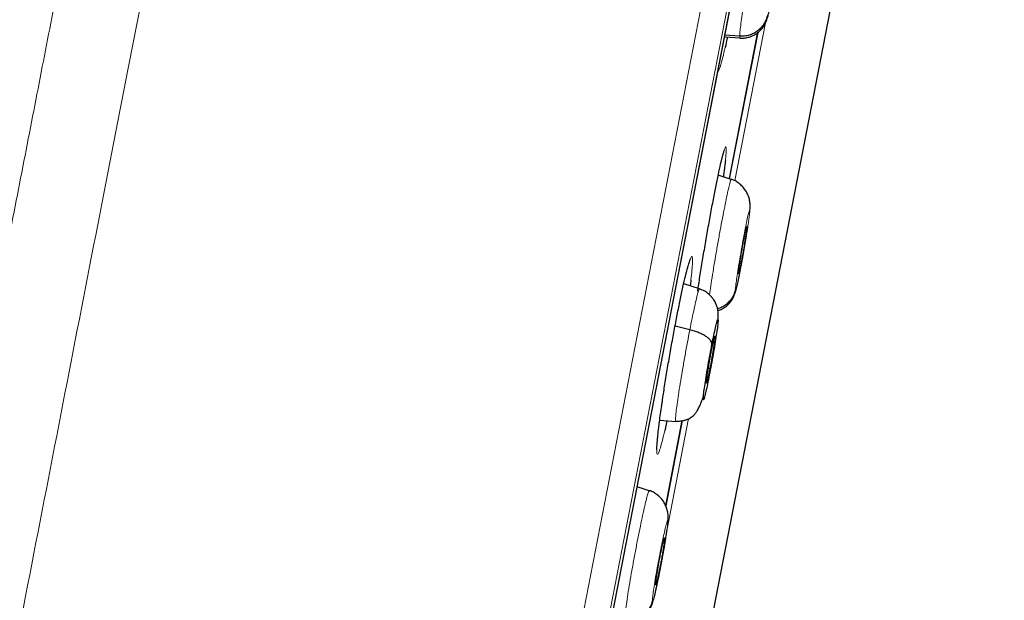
# Model space of a CAD drawing. Header units: millimetres. Extents: x 8 to 2230, y 12 to 2204.
# Tile 160 of 163: x 1621 to 1639, y 1880 to 1891. Entities that reach past the tile are written whole.
import ezdxf

# ---------------------------------------------------------------- set-up
doc = ezdxf.new("R2010")
doc.units = ezdxf.units.MM

msp = doc.modelspace()

# ---------------------------------------------------------------- linework, layer by layer
at = {"color": 252, "linetype": 'Continuous', "lineweight": 0}
for p, q in [((1621.121, 1826.523), (1639.053, 1918.778)), ((1639.446, 1918.228), (1621.69, 1826.885)), ((1621.884, 1827.603), (1639.356, 1917.491)), ((1634.349, 1888.009), (1634.928, 1890.991)), ((1632.959, 1883.713), (1632.978, 1883.843)), ((1633.067, 1881.414), (1633.473, 1883.503)), ((1632.504, 1882.235), (1632.502, 1882.213))]:
    msp.add_line(p, q, dxfattribs=at)
at = {"color": 7, "linetype": 'Continuous', "lineweight": 30}
for p, q in [((1621.891, 1827.637), (1639.35, 1917.456)), ((1627.967, 1849.101), (1637.05, 1895.829)), ((1634.783, 1890.811), (1634.244, 1888.042)), ((1634.245, 1888.045), (1634.783, 1890.812)), ((1634.155, 1890.728), (1634.449, 1890.708)), ((1634.441, 1890.739), (1634.161, 1890.76)), ((1634.45, 1890.714), (1634.446, 1890.708)), ((1634.277, 1888.03), (1634.034, 1888.109)), ((1634.276, 1888.024), (1634.28, 1888.03)), ((1634.632, 1887.433), (1634.637, 1887.501)), ((1634.576, 1887.14), (1634.576, 1887.129)), ((1633.68, 1885.957), (1633.381, 1886.054)), ((1633.497, 1885.182), (1633.217, 1885.25)), ((1633.877, 1884.449), (1633.846, 1884.454)), ((1633.824, 1884.176), (1633.853, 1884.295)), ((1632.962, 1883.73), (1632.979, 1883.847)), ((1632.927, 1883.473), (1633.23, 1883.452)), ((1633.064, 1883.464), (1633.022, 1883.275)), ((1633.041, 1881.854), (1633.355, 1883.468)), ((1633.355, 1883.468), (1633.041, 1881.854)), ((1632.728, 1882.139), (1632.5, 1882.213)), ((1632.727, 1882.133), (1632.732, 1882.139)), ((1633.079, 1881.543), (1633.087, 1881.631)), ((1633.019, 1881.251), (1633.02, 1881.239))]:
    msp.add_line(p, q, dxfattribs=at)
at = {"color": 252, "linetype": 'Continuous', "lineweight": 0}
for points, knots in [([(1628.862, 1920.944), (1628.858, 1920.921), (1628.849, 1920.877), (1628.779, 1920.516), (1628.667, 1919.941), (1628.511, 1919.136), (1628.311, 1918.108), (1628.069, 1916.862), (1627.785, 1915.405), (1627.462, 1913.743), (1627.101, 1911.885), (1626.704, 1909.841), (1626.272, 1907.62), (1625.808, 1905.234), (1625.315, 1902.694), (1624.794, 1900.014), (1624.248, 1897.207), (1623.68, 1894.286), (1623.094, 1891.267), (1622.49, 1888.165), (1621.874, 1884.995), (1621.248, 1881.773), (1620.615, 1878.515), (1619.978, 1875.238), (1619.34, 1871.957), (1618.705, 1868.691), (1618.076, 1865.454), (1617.456, 1862.263), (1616.847, 1859.134), (1616.254, 1856.083), (1615.679, 1853.124), (1615.125, 1850.274), (1614.595, 1847.546), (1614.091, 1844.953), (1613.616, 1842.51), (1613.172, 1840.227), (1612.762, 1838.117), (1612.388, 1836.19), (1612.05, 1834.455), (1611.753, 1832.925), (1611.493, 1831.589), (1611.356, 1830.881), (1611.287, 1830.527)], [0, 0, 0, 0, 0.025, 0.05, 0.075, 0.1, 0.125, 0.15, 0.175, 0.2, 0.225, 0.25, 0.275, 0.3, 0.325, 0.35, 0.375, 0.4, 0.425, 0.45, 0.475, 0.5, 0.525, 0.55, 0.575, 0.6, 0.625, 0.65, 0.675, 0.7, 0.725, 0.75, 0.775, 0.8, 0.825, 0.85, 0.875, 0.9, 0.925, 0.95, 0.975, 1, 1, 1, 1]), ([(1609.83, 1831.417), (1609.868, 1831.613), (1609.945, 1832.007), (1610.076, 1832.68), (1610.218, 1833.411), (1610.373, 1834.207), (1610.539, 1835.059), (1610.715, 1835.965), (1610.9, 1836.922), (1611.097, 1837.935), (1611.306, 1839.009), (1611.526, 1840.144), (1611.758, 1841.339), (1612.001, 1842.585), (1612.252, 1843.88), (1612.512, 1845.215), (1612.778, 1846.586), (1613.051, 1847.991), (1613.332, 1849.435), (1613.622, 1850.925), (1613.92, 1852.461), (1614.227, 1854.039), (1614.54, 1855.65), (1614.859, 1857.291), (1615.182, 1858.95), (1615.507, 1860.623), (1615.834, 1862.307), (1616.166, 1864.011), (1616.502, 1865.742), (1616.843, 1867.498), (1617.189, 1869.276), (1617.536, 1871.062), (1617.884, 1872.854), (1618.231, 1874.637), (1618.575, 1876.409), (1618.917, 1878.166), (1619.257, 1879.916), (1619.597, 1881.667), (1619.937, 1883.415), (1620.276, 1885.159), (1620.612, 1886.884), (1620.943, 1888.589), (1621.268, 1890.262), (1621.587, 1891.9), (1621.898, 1893.502), (1622.204, 1895.076), (1622.506, 1896.629), (1622.803, 1898.158), (1623.095, 1899.66), (1623.379, 1901.122), (1623.656, 1902.543), (1623.922, 1903.912), (1624.177, 1905.227), (1624.422, 1906.488), (1624.658, 1907.701), (1624.886, 1908.871), (1625.104, 1909.996), (1625.313, 1911.072), (1625.512, 1912.092), (1625.698, 1913.053), (1625.872, 1913.948), (1626.033, 1914.776), (1626.182, 1915.539), (1626.318, 1916.24), (1626.442, 1916.881), (1626.555, 1917.459), (1626.655, 1917.972), (1626.741, 1918.419), (1626.815, 1918.797), (1626.875, 1919.105), (1626.921, 1919.343), (1626.954, 1919.512), (1626.975, 1919.618), (1626.977, 1919.632), (1626.978, 1919.638)], [0, 0, 0, 0, 0.013945, 0.02789, 0.041835, 0.055781, 0.069728, 0.083426, 0.097126, 0.110826, 0.124528, 0.138481, 0.152437, 0.166395, 0.180356, 0.194319, 0.208035, 0.221754, 0.235476, 0.249202, 0.263181, 0.277165, 0.291153, 0.305146, 0.319147, 0.332905, 0.346672, 0.360448, 0.374234, 0.388281, 0.402337, 0.416398, 0.430461, 0.444524, 0.458331, 0.472132, 0.485923, 0.499702, 0.513718, 0.527724, 0.541722, 0.555714, 0.569704, 0.583443, 0.597184, 0.610928, 0.624677, 0.638684, 0.652696, 0.666713, 0.680732, 0.694752, 0.708523, 0.722296, 0.73607, 0.749845, 0.763872, 0.777899, 0.791927, 0.805955, 0.819984, 0.833763, 0.847543, 0.861323, 0.875104, 0.88909, 0.903078, 0.917066, 0.931055, 0.945045, 0.958784, 0.972523, 0.986262, 1, 1, 1, 1]), ([(1634.441, 1890.739), (1634.442, 1890.763), (1634.444, 1890.809), (1634.459, 1890.938), (1634.481, 1891.101), (1634.509, 1891.298), (1634.544, 1891.52), (1634.583, 1891.759), (1634.626, 1892.006), (1634.67, 1892.251), (1634.713, 1892.485), (1634.755, 1892.7), (1634.793, 1892.885), (1634.826, 1893.036), (1634.852, 1893.142), (1634.869, 1893.201), (1634.874, 1893.205), (1634.876, 1893.207)], [0, 0, 0, 0, 0.0691037, 0.1381167, 0.2071587, 0.2761757, 0.3451846, 0.4141344, 0.483049, 0.5520548, 0.6210591, 0.6899706, 0.7589194, 0.8279282, 0.896945, 0.965988, 1, 1, 1, 1]), ([(1634.446, 1890.708), (1634.445, 1890.707), (1634.44, 1890.699), (1634.441, 1890.721), (1634.441, 1890.739)], [0, 0, 0, 0, 0.140088, 1, 1, 1, 1]), ([(1634.165, 1890.523), (1634.15, 1890.459), (1634.12, 1890.33), (1634.083, 1890.193), (1634.053, 1890.105), (1634.035, 1890.068), (1634.029, 1890.076), (1634.028, 1890.077)], [0, 0, 0, 0, 0.235151, 0.47326, 0.711371, 0.949814, 1, 1, 1, 1]), ([(1634.102, 1888.412), (1634.104, 1888.422), (1634.12, 1888.488), (1634.141, 1888.566), (1634.166, 1888.638), (1634.181, 1888.654), (1634.186, 1888.615), (1634.184, 1888.53), (1634.174, 1888.433), (1634.169, 1888.386)], [0, 0, 0, 0, 0.028267, 0.191393, 0.354623, 0.517853, 0.681237, 0.844622, 1, 1, 1, 1]), ([(1633.87, 1885.845), (1633.873, 1885.87), (1633.884, 1885.949), (1633.909, 1886.116), (1633.944, 1886.337), (1633.984, 1886.577), (1634.027, 1886.823), (1634.071, 1887.068), (1634.115, 1887.302), (1634.157, 1887.517), (1634.194, 1887.702), (1634.227, 1887.853), (1634.253, 1887.959), (1634.27, 1888.018), (1634.274, 1888.022), (1634.276, 1888.024)], [0, 0, 0, 0, 0.040653, 0.124169, 0.207676, 0.291112, 0.374505, 0.458008, 0.541509, 0.624899, 0.708333, 0.79184, 0.875357, 0.958905, 1, 1, 1, 1]), ([(1634.361, 1885.953), (1634.363, 1885.973), (1634.366, 1886.014), (1634.381, 1886.134), (1634.404, 1886.289), (1634.434, 1886.473), (1634.467, 1886.671), (1634.503, 1886.871), (1634.538, 1887.058), (1634.571, 1887.221), (1634.598, 1887.348), (1634.618, 1887.429), (1634.631, 1887.464), (1634.631, 1887.443), (1634.632, 1887.433)], [0, 0, 0, 0, 0.083335, 0.166666, 0.249999, 0.333329, 0.416664, 0.500001, 0.583335, 0.666673, 0.750003, 0.833335, 0.916665, 1, 1, 1, 1]), ([(1634.632, 1887.433), (1634.631, 1887.419), (1634.629, 1887.391), (1634.62, 1887.313), (1634.606, 1887.214), (1634.588, 1887.095), (1634.567, 1886.961), (1634.543, 1886.816), (1634.517, 1886.666), (1634.49, 1886.516), (1634.468, 1886.394), (1634.453, 1886.321), (1634.447, 1886.288), (1634.444, 1886.274), (1634.442, 1886.261), (1634.44, 1886.252), (1634.438, 1886.244), (1634.436, 1886.233), (1634.43, 1886.203), (1634.421, 1886.156), (1634.41, 1886.108), (1634.402, 1886.071), (1634.392, 1886.026), (1634.38, 1885.975), (1634.368, 1885.937), (1634.361, 1885.925), (1634.361, 1885.944), (1634.361, 1885.953)], [0, 0, 0, 0, 0.062594, 0.124976, 0.187335, 0.249628, 0.311864, 0.37427, 0.436885, 0.499536, 0.562183, 0.597226, 0.604108, 0.610989, 0.617868, 0.624744, 0.62538, 0.629906, 0.642055, 0.673377, 0.707908, 0.73261, 0.749884, 0.812382, 0.874899, 0.937373, 1, 1, 1, 1]), ([(1633.435, 1886.279), (1633.442, 1886.31), (1633.464, 1886.398), (1633.494, 1886.494), (1633.521, 1886.565), (1633.54, 1886.581), (1633.549, 1886.544), (1633.548, 1886.455), (1633.539, 1886.32), (1633.525, 1886.193), (1633.518, 1886.131)], [0, 0, 0, 0, 0.070117, 0.203389, 0.336812, 0.470236, 0.603834, 0.737432, 0.871149, 1, 1, 1, 1]), ([(1633.497, 1885.182), (1633.512, 1885.257), (1633.541, 1885.405), (1633.581, 1885.595), (1633.617, 1885.752), (1633.646, 1885.87), (1633.667, 1885.938), (1633.679, 1885.965), (1633.68, 1885.956), (1633.68, 1885.956)], [0, 0, 0, 0, 0.165762, 0.331296, 0.496903, 0.662451, 0.827977, 0.993365, 1, 1, 1, 1]), ([(1633.23, 1883.452), (1633.23, 1883.452), (1633.226, 1883.444), (1633.225, 1883.474), (1633.228, 1883.541), (1633.24, 1883.657), (1633.261, 1883.812), (1633.289, 1884.002), (1633.324, 1884.22), (1633.363, 1884.457), (1633.407, 1884.702), (1633.452, 1884.95), (1633.482, 1885.105), (1633.497, 1885.182)], [0, 0, 0, 0, 0.0002467, 0.1001015, 0.2000874, 0.3000731, 0.3999271, 0.4998342, 0.5998257, 0.6998302, 0.7998699, 0.8998662, 1, 1, 1, 1]), ([(1633.022, 1883.275), (1633.007, 1883.211), (1632.976, 1883.082), (1632.938, 1882.946), (1632.908, 1882.856), (1632.886, 1882.82), (1632.873, 1882.836), (1632.87, 1882.906), (1632.876, 1883.027), (1632.892, 1883.194), (1632.91, 1883.339), (1632.918, 1883.412)], [0, 0, 0, 0, 0.110915, 0.22191, 0.332905, 0.444039, 0.555174, 0.666446, 0.777717, 0.889064, 1, 1, 1, 1]), ([(1632.261, 1879.672), (1632.262, 1879.695), (1632.264, 1879.741), (1632.28, 1879.87), (1632.302, 1880.033), (1632.333, 1880.23), (1632.369, 1880.452), (1632.411, 1880.691), (1632.457, 1880.937), (1632.503, 1881.181), (1632.55, 1881.415), (1632.595, 1881.629), (1632.636, 1881.814), (1632.671, 1881.964), (1632.7, 1882.069), (1632.719, 1882.127), (1632.725, 1882.132), (1632.727, 1882.133)], [0, 0, 0, 0, 0.069097, 0.138105, 0.207141, 0.276152, 0.345155, 0.414098, 0.483005, 0.552004, 0.621003, 0.68991, 0.758853, 0.827855, 0.896866, 0.965903, 1, 1, 1, 1]), ([(1632.791, 1880.066), (1632.792, 1880.087), (1632.794, 1880.127), (1632.81, 1880.248), (1632.833, 1880.403), (1632.864, 1880.586), (1632.899, 1880.784), (1632.937, 1880.983), (1632.975, 1881.17), (1633.01, 1881.333), (1633.04, 1881.459), (1633.062, 1881.54), (1633.077, 1881.574), (1633.078, 1881.553), (1633.079, 1881.543)], [0, 0, 0, 0, 0.0833349, 0.166666, 0.2499983, 0.3333278, 0.4166662, 0.5, 0.5833368, 0.6666714, 0.7500015, 0.833334, 0.9166651, 1, 1, 1, 1]), ([(1633.079, 1881.543), (1633.079, 1881.533), (1633.078, 1881.513), (1633.073, 1881.463), (1633.066, 1881.404), (1633.054, 1881.318), (1633.036, 1881.201), (1633.012, 1881.055), (1632.988, 1880.92), (1632.969, 1880.818), (1632.956, 1880.747), (1632.948, 1880.703), (1632.94, 1880.663), (1632.934, 1880.633), (1632.927, 1880.597), (1632.916, 1880.543), (1632.902, 1880.471), (1632.885, 1880.391), (1632.872, 1880.331), (1632.861, 1880.283), (1632.854, 1880.25), (1632.846, 1880.218), (1632.839, 1880.187), (1632.827, 1880.14), (1632.813, 1880.089), (1632.8, 1880.051), (1632.792, 1880.039), (1632.791, 1880.057), (1632.791, 1880.066)], [0, 0, 0, 0, 0.048256, 0.094113, 0.137726, 0.17912, 0.255047, 0.32201, 0.38003, 0.429031, 0.450172, 0.469077, 0.485751, 0.50019, 0.508004, 0.532314, 0.571737, 0.606401, 0.647701, 0.666072, 0.685489, 0.705953, 0.727471, 0.750055, 0.811405, 0.8735, 0.936301, 1, 1, 1, 1])]:
    msp.add_open_spline(points, degree=3, knots=knots, dxfattribs=at)
at = {"color": 7, "linetype": 'Continuous', "lineweight": 30}
for points, knots in [([(1634.445, 1890.704), (1634.472, 1890.703), (1634.525, 1890.702), (1634.603, 1890.716), (1634.677, 1890.742), (1634.748, 1890.779), (1634.8, 1890.819), (1634.839, 1890.857), (1634.867, 1890.89), (1634.892, 1890.924), (1634.915, 1890.962), (1634.937, 1891.007), (1634.96, 1891.068), (1634.983, 1891.148), (1635.008, 1891.253), (1635.032, 1891.368), (1635.056, 1891.488), (1635.071, 1891.568), (1635.079, 1891.609)], [0, 0, 0, 0, 0.052077, 0.104619, 0.157546, 0.209428, 0.261193, 0.287338, 0.316183, 0.352291, 0.398669, 0.454486, 0.518163, 0.612658, 0.715624, 0.825586, 0.911863, 1, 1, 1, 1]), ([(1634.964, 1891.135), (1634.957, 1891.106), (1634.943, 1891.049), (1634.902, 1890.97), (1634.848, 1890.898), (1634.782, 1890.837), (1634.706, 1890.789), (1634.621, 1890.756), (1634.532, 1890.737), (1634.471, 1890.739), (1634.441, 1890.739)], [0, 0, 0, 0, 0.124686, 0.249656, 0.374831, 0.499927, 0.624882, 0.749947, 0.875052, 1, 1, 1, 1]), ([(1634.208, 1890.724), (1634.193, 1890.652), (1634.178, 1890.579), (1634.165, 1890.523), (1634.165, 1890.523)], [0, 0, 0, 0, 0.986684, 1, 1, 1, 1]), ([(1634.1, 1888.4), (1634.105, 1888.421), (1634.115, 1888.463), (1634.128, 1888.511), (1634.138, 1888.547), (1634.145, 1888.569), (1634.149, 1888.579), (1634.149, 1888.578), (1634.149, 1888.578)], [0, 0, 0, 0, 0.206678, 0.430128, 0.624544, 0.798977, 0.943292, 1, 1, 1, 1]), ([(1633.647, 1885.917), (1633.651, 1885.947), (1633.669, 1886.07), (1633.707, 1886.306), (1633.758, 1886.618), (1633.812, 1886.936), (1633.868, 1887.249), (1633.923, 1887.548), (1633.976, 1887.825), (1634.026, 1888.07), (1634.069, 1888.272), (1634.092, 1888.368), (1634.102, 1888.412)], [0, 0, 0, 0, 0.0362379, 0.1455733, 0.2549083, 0.3641469, 0.473385, 0.5825232, 0.6916612, 0.8007395, 0.909818, 1, 1, 1, 1]), ([(1634.169, 1888.386), (1634.169, 1888.384), (1634.165, 1888.335), (1634.152, 1888.23), (1634.137, 1888.117), (1634.132, 1888.077)], [0, 0, 0, 0, 0.031334, 0.660602, 1, 1, 1, 1]), ([(1634.638, 1887.492), (1634.639, 1887.509), (1634.64, 1887.541), (1634.636, 1887.584), (1634.629, 1887.63), (1634.615, 1887.688), (1634.589, 1887.755), (1634.547, 1887.83), (1634.494, 1887.897), (1634.431, 1887.955), (1634.36, 1888.003), (1634.307, 1888.023), (1634.281, 1888.033)], [0, 0, 0, 0, 0.094676, 0.178631, 0.246005, 0.306349, 0.423781, 0.539858, 0.655327, 0.770331, 0.885008, 1, 1, 1, 1]), ([(1634.417, 1886.257), (1634.418, 1886.266), (1634.419, 1886.282), (1634.424, 1886.329), (1634.433, 1886.388), (1634.443, 1886.459), (1634.456, 1886.537), (1634.47, 1886.622), (1634.485, 1886.71), (1634.5, 1886.797), (1634.516, 1886.88), (1634.531, 1886.956), (1634.544, 1887.021), (1634.556, 1887.074), (1634.565, 1887.112), (1634.571, 1887.134), (1634.573, 1887.136), (1634.574, 1887.137)], [0, 0, 0, 0, 0.069034, 0.137924, 0.20701, 0.276174, 0.345148, 0.413818, 0.482455, 0.551242, 0.620026, 0.688658, 0.757323, 0.826295, 0.89546, 0.964546, 1, 1, 1, 1]), ([(1634.576, 1887.129), (1634.576, 1887.12), (1634.575, 1887.104), (1634.569, 1887.057), (1634.561, 1886.998), (1634.55, 1886.927), (1634.538, 1886.849), (1634.524, 1886.764), (1634.509, 1886.676), (1634.493, 1886.589), (1634.478, 1886.506), (1634.463, 1886.43), (1634.449, 1886.365), (1634.438, 1886.312), (1634.428, 1886.273), (1634.424, 1886.259), (1634.422, 1886.252)], [0, 0, 0, 0, 0.071572, 0.142994, 0.214619, 0.286326, 0.357835, 0.429029, 0.500189, 0.571505, 0.642817, 0.713971, 0.78516, 0.856667, 0.928374, 1, 1, 1, 1]), ([(1634.472, 1886.42), (1634.473, 1886.421), (1634.481, 1886.463), (1634.497, 1886.554), (1634.521, 1886.688), (1634.544, 1886.824), (1634.566, 1886.955), (1634.58, 1887.043), (1634.586, 1887.083), (1634.586, 1887.085)], [0, 0, 0, 0, 0.00625, 0.203635, 0.402382, 0.600069, 0.79636, 0.99166, 1, 1, 1, 1]), ([(1633.432, 1886.268), (1633.437, 1886.284), (1633.447, 1886.327), (1633.462, 1886.382), (1633.477, 1886.432), (1633.488, 1886.467), (1633.496, 1886.487), (1633.5, 1886.497), (1633.5, 1886.496), (1633.5, 1886.496)], [0, 0, 0, 0, 0.1283793, 0.3241051, 0.517201, 0.6835242, 0.8322903, 0.9564495, 1, 1, 1, 1]), ([(1634.028, 1885.547), (1634.043, 1885.552), (1634.083, 1885.564), (1634.144, 1885.598), (1634.196, 1885.637), (1634.235, 1885.676), (1634.263, 1885.708), (1634.288, 1885.742), (1634.311, 1885.78), (1634.333, 1885.825), (1634.355, 1885.885), (1634.379, 1885.965), (1634.403, 1886.07), (1634.427, 1886.184), (1634.45, 1886.301), (1634.465, 1886.38), (1634.472, 1886.42)], [0, 0, 0, 0, 0.03635, 0.096014, 0.15571, 0.185742, 0.218758, 0.260107, 0.313276, 0.377299, 0.450351, 0.558744, 0.676791, 0.802783, 0.901651, 1, 1, 1, 1]), ([(1632.978, 1883.843), (1632.983, 1883.874), (1633.001, 1883.997), (1633.038, 1884.233), (1633.09, 1884.545), (1633.145, 1884.862), (1633.202, 1885.175), (1633.259, 1885.473), (1633.315, 1885.751), (1633.367, 1885.995), (1633.408, 1886.175), (1633.428, 1886.254), (1633.435, 1886.279)], [0, 0, 0, 0, 0.0380002, 0.1517157, 0.2654305, 0.3789963, 0.4925616, 0.6060029, 0.7194443, 0.8328409, 0.946238, 1, 1, 1, 1]), ([(1633.518, 1886.131), (1633.518, 1886.129), (1633.515, 1886.096), (1633.509, 1886.054), (1633.504, 1886.014)], [0, 0, 0, 0, 0.067093, 1, 1, 1, 1]), ([(1634.42, 1886.249), (1634.419, 1886.247), (1634.417, 1886.243), (1634.417, 1886.251), (1634.417, 1886.257)], [0, 0, 0, 0, 0.333545, 1, 1, 1, 1]), ([(1634.029, 1885.373), (1634.03, 1885.389), (1634.034, 1885.422), (1634.035, 1885.469), (1634.033, 1885.519), (1634.026, 1885.571), (1634.011, 1885.629), (1633.984, 1885.697), (1633.948, 1885.758), (1633.904, 1885.814), (1633.852, 1885.865), (1633.778, 1885.919), (1633.715, 1885.944), (1633.681, 1885.957)], [0, 0, 0, 0, 0.097081, 0.206638, 0.302736, 0.388466, 0.467643, 0.549539, 0.643455, 0.701944, 0.780819, 0.880248, 1, 1, 1, 1]), ([(1634.361, 1885.953), (1634.354, 1885.924), (1634.34, 1885.867), (1634.299, 1885.787), (1634.245, 1885.716), (1634.179, 1885.655), (1634.104, 1885.607), (1634.049, 1885.588), (1634.023, 1885.579)], [0, 0, 0, 0, 0.168215, 0.336773, 0.50559, 0.6743, 0.842819, 1, 1, 1, 1]), ([(1633.916, 1884.91), (1633.928, 1884.969), (1633.952, 1885.088), (1633.983, 1885.229), (1634.007, 1885.33), (1634.024, 1885.382), (1634.032, 1885.382), (1634.03, 1885.33), (1634.019, 1885.23), (1633.999, 1885.089), (1633.971, 1884.915), (1633.939, 1884.722), (1633.903, 1884.52), (1633.878, 1884.393), (1633.866, 1884.33)], [0, 0, 0, 0, 0.083333, 0.166663, 0.249997, 0.333332, 0.416664, 0.499997, 0.583327, 0.666661, 0.749995, 0.83333, 0.916664, 1, 1, 1, 1]), ([(1633.916, 1884.91), (1633.916, 1884.921), (1633.914, 1884.945), (1633.891, 1884.983), (1633.855, 1885.022), (1633.804, 1885.06), (1633.741, 1885.096), (1633.667, 1885.129), (1633.585, 1885.159), (1633.526, 1885.175), (1633.497, 1885.182)], [0, 0, 0, 0, 0.123795, 0.248432, 0.373781, 0.499419, 0.625025, 0.750516, 0.875604, 1, 1, 1, 1]), ([(1633.906, 1884.79), (1633.911, 1884.817), (1633.922, 1884.87), (1633.936, 1884.936), (1633.948, 1884.991), (1633.959, 1885.033), (1633.967, 1885.059), (1633.972, 1885.069), (1633.974, 1885.06), (1633.972, 1885.035), (1633.968, 1884.994), (1633.961, 1884.938), (1633.951, 1884.87), (1633.938, 1884.792), (1633.924, 1884.708), (1633.909, 1884.62), (1633.893, 1884.532), (1633.882, 1884.477), (1633.877, 1884.449)], [0, 0, 0, 0, 0.062616, 0.125091, 0.187745, 0.250479, 0.313048, 0.375343, 0.437606, 0.500001, 0.562397, 0.624659, 0.686954, 0.749523, 0.812256, 0.87491, 0.937384, 1, 1, 1, 1]), ([(1633.866, 1884.33), (1633.854, 1884.271), (1633.831, 1884.152), (1633.8, 1884.011), (1633.775, 1883.91), (1633.758, 1883.858), (1633.75, 1883.858), (1633.752, 1883.909), (1633.763, 1884.009), (1633.783, 1884.151), (1633.811, 1884.325), (1633.844, 1884.518), (1633.88, 1884.72), (1633.904, 1884.846), (1633.916, 1884.91)], [0, 0, 0, 0, 0.0833353, 0.1666689, 0.2500018, 0.3333345, 0.4166649, 0.4999988, 0.5833296, 0.6666602, 0.7499949, 0.8333296, 0.9166647, 1, 1, 1, 1]), ([(1633.877, 1884.449), (1633.871, 1884.423), (1633.861, 1884.37), (1633.847, 1884.303), (1633.834, 1884.248), (1633.824, 1884.207), (1633.816, 1884.18), (1633.811, 1884.171), (1633.809, 1884.179), (1633.81, 1884.205), (1633.815, 1884.246), (1633.822, 1884.301), (1633.832, 1884.37), (1633.844, 1884.448), (1633.859, 1884.532), (1633.874, 1884.619), (1633.89, 1884.707), (1633.901, 1884.763), (1633.906, 1884.79)], [0, 0, 0, 0, 0.062616, 0.12509, 0.187744, 0.250477, 0.313046, 0.375342, 0.437605, 0.5, 0.562396, 0.624657, 0.686953, 0.749522, 0.812255, 0.87491, 0.937384, 1, 1, 1, 1]), ([(1633.866, 1884.33), (1633.865, 1884.319), (1633.864, 1884.306), (1633.853, 1884.296), (1633.852, 1884.295)], [0, 0, 0, 0, 0.9176749, 1, 1, 1, 1]), ([(1633.232, 1883.458), (1633.262, 1883.457), (1633.319, 1883.456), (1633.395, 1883.472), (1633.453, 1883.491), (1633.495, 1883.511), (1633.533, 1883.534), (1633.566, 1883.56), (1633.603, 1883.599), (1633.64, 1883.653), (1633.678, 1883.726), (1633.715, 1883.817), (1633.742, 1883.889), (1633.754, 1883.929), (1633.756, 1883.935)], [0, 0, 0, 0, 0.088576, 0.162628, 0.222657, 0.26954, 0.306957, 0.378756, 0.476792, 0.585508, 0.713469, 0.859202, 0.979129, 1, 1, 1, 1]), ([(1632.918, 1883.412), (1632.918, 1883.412), (1632.923, 1883.454), (1632.937, 1883.556), (1632.952, 1883.661), (1632.959, 1883.713)], [0, 0, 0, 0, 0.003054, 0.501527, 1, 1, 1, 1]), ([(1632.875, 1882.913), (1632.875, 1882.912), (1632.876, 1882.911), (1632.875, 1882.918), (1632.875, 1882.934), (1632.875, 1882.964), (1632.877, 1883.007), (1632.881, 1883.063), (1632.887, 1883.132), (1632.895, 1883.213), (1632.906, 1883.304), (1632.914, 1883.375), (1632.919, 1883.416), (1632.92, 1883.422)], [0, 0, 0, 0, 0.013577, 0.081482, 0.164363, 0.261681, 0.3706, 0.487438, 0.60905, 0.733245, 0.858621, 0.976705, 1, 1, 1, 1]), ([(1633.087, 1881.617), (1633.087, 1881.634), (1633.087, 1881.664), (1633.083, 1881.708), (1633.075, 1881.753), (1633.06, 1881.808), (1633.035, 1881.874), (1632.979, 1881.97), (1632.902, 1882.051), (1632.81, 1882.113), (1632.758, 1882.132), (1632.732, 1882.142)], [0, 0, 0, 0, 0.093846, 0.174954, 0.241645, 0.302887, 0.421689, 0.538325, 0.768963, 0.884217, 1, 1, 1, 1]), ([(1632.916, 1880.538), (1632.916, 1880.541), (1632.925, 1880.585), (1632.943, 1880.677), (1632.969, 1880.811), (1632.993, 1880.946), (1633.016, 1881.078), (1633.036, 1881.203), (1633.053, 1881.315), (1633.062, 1881.379), (1633.066, 1881.408)], [0, 0, 0, 0, 0.010913, 0.155475, 0.300093, 0.443774, 0.586848, 0.729527, 0.872258, 1, 1, 1, 1]), ([(1632.85, 1880.37), (1632.851, 1880.378), (1632.851, 1880.395), (1632.859, 1880.457), (1632.875, 1880.567), (1632.903, 1880.733), (1632.936, 1880.911), (1632.97, 1881.073), (1632.997, 1881.191), (1633.012, 1881.243), (1633.016, 1881.247), (1633.016, 1881.248)], [0, 0, 0, 0, 0.069294, 0.138446, 0.27662, 0.414119, 0.551379, 0.688639, 0.82614, 0.964314, 1, 1, 1, 1]), ([(1633.02, 1881.239), (1633.02, 1881.231), (1633.019, 1881.214), (1633.013, 1881.167), (1633.005, 1881.108), (1632.994, 1881.038), (1632.981, 1880.959), (1632.967, 1880.875), (1632.951, 1880.787), (1632.934, 1880.7), (1632.917, 1880.617), (1632.902, 1880.542), (1632.887, 1880.477), (1632.874, 1880.424), (1632.864, 1880.385), (1632.859, 1880.371), (1632.857, 1880.365)], [0, 0, 0, 0, 0.071572, 0.142997, 0.214625, 0.286332, 0.35784, 0.429028, 0.500184, 0.571498, 0.642812, 0.713968, 0.785157, 0.856665, 0.928372, 1, 1, 1, 1]), ([(1632.267, 1879.636), (1632.293, 1879.636), (1632.346, 1879.634), (1632.425, 1879.649), (1632.5, 1879.674), (1632.571, 1879.711), (1632.623, 1879.751), (1632.663, 1879.789), (1632.692, 1879.821), (1632.718, 1879.856), (1632.742, 1879.894), (1632.764, 1879.94), (1632.788, 1880.001), (1632.814, 1880.081), (1632.841, 1880.188), (1632.867, 1880.305), (1632.892, 1880.423), (1632.908, 1880.5), (1632.916, 1880.538)], [0, 0, 0, 0, 0.052314, 0.105227, 0.158633, 0.210973, 0.263004, 0.289429, 0.318699, 0.35524, 0.40199, 0.458117, 0.522048, 0.616825, 0.720071, 0.830499, 0.917416, 1, 1, 1, 1]), ([(1632.854, 1880.362), (1632.853, 1880.36), (1632.85, 1880.355), (1632.85, 1880.364), (1632.85, 1880.37)], [0, 0, 0, 0, 0.334309, 1, 1, 1, 1]), ([(1632.791, 1880.066), (1632.783, 1880.038), (1632.769, 1879.98), (1632.727, 1879.901), (1632.672, 1879.83), (1632.605, 1879.769), (1632.528, 1879.721), (1632.442, 1879.689), (1632.353, 1879.67), (1632.292, 1879.671), (1632.261, 1879.672)], [0, 0, 0, 0, 0.124248, 0.24908, 0.374343, 0.499668, 0.624891, 0.750155, 0.875286, 1, 1, 1, 1])]:
    msp.add_open_spline(points, degree=3, knots=knots, dxfattribs=at)

doc.saveas('drawing.dxf')
